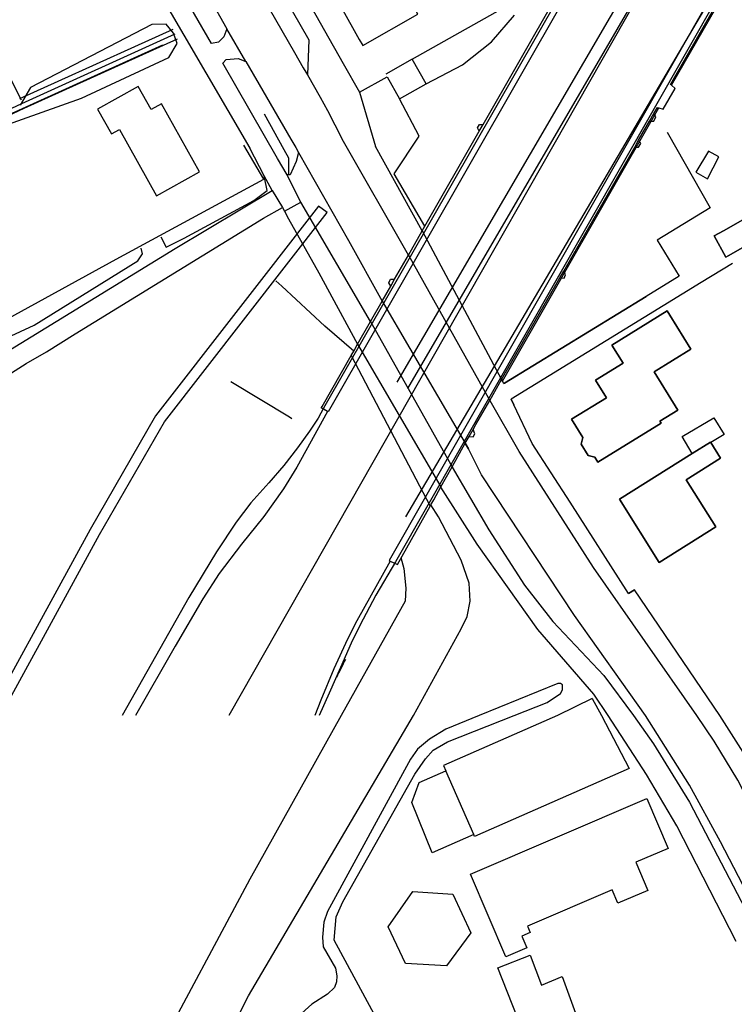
# Model space of a CAD drawing. Header units: metres. Extents: x 89795 to 94000, y 463250 to 466585.
# Tile 39 of 185: x 90657 to 90759, y 463959 to 464099. Entities that reach past the tile are written whole.
import ezdxf

# ---------------------------------------------------------------- set-up
doc = ezdxf.new("R2010")
doc.units = ezdxf.units.M
doc.layers.add('XXX_Background', color=3, linetype='Continuous')

msp = doc.modelspace()

# ---------------------------------------------------------------- linework, layer by layer
at = {"layer": 'XXX_Background'}
for p, q in [((90673, 464140.81), (90698.43, 464096.06)), ((90672.59, 464135.84), (90696.37, 464094.26)), ((90752.35, 464132.75), (90701.18, 464043.16)), ((90745.8, 464122.97), (90700.53, 464043.69)), ((90667.35, 464119.53), (90690.03, 464080.67)), ((90688.43, 464119), (90703.3, 464092.71)), ((90684.59, 464095.56), (90672.37, 464116.83)), ((90675.71, 464117.31), (90686.78, 464097.65)), ((90761.82, 464111.41), (90710.74, 464021.85)), ((90749.15, 464109.14), (90709.26, 464039.07)), ((90646.95, 464108.29), (90657.54, 464087.52)), ((90723.2, 464084.05), (90735.28, 464105.21)), ((90756.07, 464103.07), (90709.84, 464022.03)), ((90713.1, 464093.31), (90729.16, 464102.38)), ((90703, 464100.7), (90705.6, 464096.1)), ((90749.83, 464089.74), (90756.11, 464100.72)), ((90749.99, 464089.61), (90756.27, 464100.6)), ((90706.08, 464095.27), (90713.93, 464099.71)), ((90724.41, 464095.78), (90727.64, 464099.58)), ((90676.1, 464098.26), (90658.88, 464089.31)), ((90678.16, 464098.29), (90676.1, 464098.26)), ((90679.17, 464097.02), (90678.16, 464098.29)), ((90679.71, 464095.56), (90679.17, 464097.02)), ((90686.34, 464096.5), (90685.6, 464095.72)), ((90686.78, 464097.65), (90686.34, 464096.5)), ((90689.49, 464092.98), (90686.78, 464097.65)), ((90627.4, 464072.55), (90677.68, 464095.38)), ((90678.54, 464093.56), (90679.71, 464095.56)), ((90685.6, 464095.72), (90684.59, 464095.56)), ((90698.43, 464096.06), (90698.25, 464091.08)), ((90705.6, 464096.1), (90706.08, 464095.27)), ((90720.29, 464092.54), (90724.41, 464095.78)), ((90666.14, 464087.77), (90678.54, 464093.56)), ((90696.37, 464094.26), (90697.63, 464092.09)), ((90686.2, 464092.76), (90686.69, 464093.28)), ((90693.98, 464079.21), (90686.2, 464092.76)), ((90686.69, 464093.28), (90688.38, 464093.42)), ((90688.38, 464093.42), (90689.49, 464092.98)), ((90689.49, 464092.98), (90695.88, 464081.95)), ((90703.3, 464092.71), (90705.62, 464088.63)), ((90713.1, 464093.31), (90709.35, 464091.19)), ((90715.08, 464089.81), (90713.1, 464093.31)), ((90715.08, 464089.81), (90720.29, 464092.54)), ((90697.63, 464092.09), (90698.25, 464091.08)), ((90698.25, 464091.08), (90700.03, 464087.93)), ((90705.62, 464088.63), (90709.57, 464090.81)), ((90709.57, 464090.81), (90711.33, 464087.67)), ((90674.18, 464089.43), (90668.4, 464086.2)), ((90676, 464086.16), (90674.18, 464089.43)), ((90711.33, 464087.67), (90715.08, 464089.81)), ((90749.99, 464089.61), (90749.83, 464089.74)), ((90750.51, 464089.16), (90749.99, 464089.61)), ((90658.88, 464089.31), (90657.41, 464086.8)), ((90700.03, 464087.93), (90701.09, 464086.04)), ((90705.62, 464088.63), (90707.88, 464080.9)), ((90748.8, 464086.21), (90750.51, 464089.16)), ((90654.96, 464083.81), (90666.14, 464087.77)), ((90677.49, 464086.99), (90676, 464086.16)), ((90682.9, 464077.31), (90677.49, 464086.99)), ((90714.13, 464082.36), (90711.33, 464087.67)), ((90668.4, 464086.2), (90670.36, 464082.69)), ((90692.1, 464085.54), (90694.87, 464080.5)), ((90701.09, 464086.04), (90703.17, 464081.96)), ((90725.94, 464047.56), (90748.17, 464086.41)), ((90746.84, 464084.52), (90747.48, 464085.61)), ((90747.48, 464085.61), (90747.97, 464086.47)), ((90747.76, 464085.11), (90747.48, 464085.61)), ((90747.97, 464086.47), (90748.17, 464086.41)), ((90748.17, 464086.41), (90748.8, 464086.21)), ((90722.42, 464083.58), (90722.68, 464084.02)), ((90722.66, 464083.11), (90723.2, 464084.05)), ((90722.68, 464084.02), (90723.2, 464084.05)), ((90745.3, 464081.81), (90746.84, 464084.52)), ((90746.84, 464084.52), (90747.44, 464084.52)), ((90747.44, 464084.52), (90747.76, 464085.11)), ((90670.36, 464082.69), (90671.51, 464083.33)), ((90671.51, 464083.33), (90676.78, 464073.89)), ((90710.54, 464077.04), (90714.13, 464082.36)), ((90714.93, 464069.56), (90722.66, 464083.11)), ((90722.66, 464083.11), (90722.42, 464083.58)), ((90749.37, 464082.96), (90755.49, 464072.2)), ((90692.03, 464076.28), (90689.2, 464081.08)), ((90695.88, 464081.95), (90696.57, 464080.75)), ((90712.58, 464065.44), (90703.17, 464081.96)), ((90744.74, 464080.83), (90745.3, 464081.81)), ((90745.29, 464080.81), (90745.6, 464081.35)), ((90745.6, 464081.35), (90745.3, 464081.81)), ((90692.1, 464076.74), (90690.03, 464080.67)), ((90694.87, 464080.5), (90695.53, 464079.31)), ((90696.57, 464080.75), (90696.97, 464080.07)), ((90696.97, 464080.07), (90696.65, 464078.78)), ((90696.97, 464080.07), (90704.08, 464067.55)), ((90714.55, 464068.91), (90707.88, 464080.9)), ((90734.66, 464063.2), (90744.74, 464080.83)), ((90744.74, 464080.83), (90745.29, 464080.81)), ((90755.24, 464080.22), (90753.44, 464077.28)), ((90756.72, 464079.42), (90755.24, 464080.22)), ((90695.33, 464076.87), (90693.98, 464079.21)), ((90695.53, 464079.31), (90695.53, 464076.85)), ((90696.65, 464078.78), (90695.77, 464076.86)), ((90755.09, 464076.33), (90756.72, 464079.42)), ((90676.78, 464073.89), (90682.9, 464077.31)), ((90692.15, 464076.51), (90692.1, 464076.74)), ((90693.2, 464074.66), (90692.1, 464076.74)), ((90695.77, 464076.86), (90695.33, 464076.87)), ((90697.09, 464073.3), (90695.33, 464076.87)), ((90714.93, 464069.56), (90710.54, 464077.04)), ((90753.44, 464077.28), (90755.09, 464076.33)), ((90677.27, 464068.27), (90692.03, 464076.28)), ((90692.51, 464074.67), (90692.15, 464076.51)), ((90679.41, 464066.4), (90693.2, 464074.66)), ((90690.59, 464073.24), (90692.51, 464074.67)), ((90693.2, 464074.66), (90694.69, 464072.23)), ((90680.69, 464067.87), (90690.59, 464073.24)), ((90694.98, 464071.69), (90697.28, 464072.97)), ((90697.28, 464072.97), (90697.09, 464073.3)), ((90707.21, 464056.04), (90697.28, 464072.97)), ((90691.97, 464070.7), (90694.69, 464072.23)), ((90694.69, 464072.23), (90694.98, 464071.69)), ((90694.98, 464071.69), (90695.55, 464070.61)), ((90665.21, 464054.25), (90691.97, 464070.7)), ((90695.55, 464070.61), (90699.84, 464062.93)), ((90712.58, 464065.44), (90714.55, 464068.91)), ((90714.55, 464068.91), (90714.93, 464069.56)), ((90714.55, 464068.91), (90725.83, 464047.78)), ((90671.05, 464064.9), (90677.27, 464068.27)), ((90677.39, 464068.04), (90678.16, 464066.57)), ((90678.16, 464066.57), (90680.69, 464067.87)), ((90704.08, 464067.55), (90708.85, 464058.91)), ((90655.42, 464051.67), (90679.41, 464066.4)), ((90674.14, 464064.67), (90674.8, 464065.64)), ((90674.8, 464065.64), (90674.62, 464066.47)), ((90651.68, 464054.3), (90671.05, 464064.9)), ((90659.41, 464055.52), (90674.14, 464064.67)), ((90710.62, 464062.02), (90712.58, 464065.44)), ((90712.58, 464065.44), (90724.16, 464044.8)), ((90699.84, 464062.93), (90705.35, 464052.79)), ((90734.09, 464062.21), (90734.66, 464063.2)), ((90734.92, 464062.68), (90734.66, 464063.2)), ((90693.75, 464061.81), (90694.59, 464061.03)), ((90709.79, 464061.54), (90710.04, 464062.06)), ((90710.08, 464061.07), (90709.79, 464061.54)), ((90710.04, 464062.06), (90710.62, 464062.02)), ((90710.08, 464061.07), (90710.62, 464062.02)), ((90725.83, 464047.78), (90734.09, 464062.21)), ((90734.09, 464062.21), (90734.7, 464062.17)), ((90734.7, 464062.17), (90734.92, 464062.68)), ((90700.71, 464055.35), (90694.59, 464061.03)), ((90708.85, 464058.91), (90710.08, 464061.07)), ((90707.21, 464056.04), (90708.85, 464058.91)), ((90708.85, 464058.91), (90720.66, 464038.71)), ((90726.22, 464047.24), (90746.37, 464059.58)), ((90705.35, 464052.79), (90707.21, 464056.04)), ((90707.21, 464056.04), (90718.8, 464035.35)), ((90654.14, 464053.1), (90659.41, 464055.52)), ((90704.8, 464051.82), (90700.71, 464055.35)), ((90661.12, 464051.73), (90665.21, 464054.25)), ((90658.24, 464050.06), (90661.12, 464051.73)), ((90704.44, 464051.19), (90704.8, 464051.82)), ((90704.8, 464051.82), (90705.35, 464052.79)), ((90705.35, 464052.79), (90717.2, 464032.5)), ((90743.08, 464050.09), (90741.5, 464052.67)), ((90700.31, 464043.96), (90704.44, 464051.19)), ((90704.44, 464051.19), (90715.66, 464029.75)), ((90655.66, 464048.41), (90658.24, 464050.06)), ((90739.17, 464047.7), (90743.08, 464050.09)), ((90687.35, 464047.51), (90695.68, 464042.48)), ((90724.16, 464044.8), (90725.83, 464047.78)), ((90725.83, 464047.78), (90725.94, 464047.56)), ((90726.12, 464047.19), (90725.94, 464047.56)), ((90740.72, 464045.19), (90739.17, 464047.7)), ((90726.12, 464047.19), (90726.22, 464047.24)), ((90722.17, 464041.37), (90724.16, 464044.8)), ((90727.57, 464044.17), (90727.18, 464044.99)), ((90735.74, 464042.12), (90740.72, 464045.19)), ((90701.1, 464043.22), (90696.73, 464035.32)), ((90700.53, 464043.69), (90699.76, 464042.29)), ((90700.2, 464043.77), (90700.31, 464043.96)), ((90701.1, 464043.22), (90700.2, 464043.77)), ((90701.18, 464043.16), (90701.1, 464043.22)), ((90695.68, 464042.48), (90696.02, 464042.24)), ((90699.76, 464042.29), (90698.52, 464040.45)), ((90737.35, 464039.52), (90735.74, 464042.12)), ((90698.52, 464040.45), (90696.84, 464038.06)), ((90721.21, 464039.66), (90721.76, 464040.65)), ((90721.76, 464040.65), (90722.17, 464041.37)), ((90722.04, 464040.05), (90721.76, 464040.65)), ((90709.26, 464039.07), (90687.04, 464000)), ((90720.66, 464038.71), (90721.21, 464039.66)), ((90721.21, 464039.66), (90721.77, 464039.62)), ((90721.77, 464039.62), (90722.04, 464040.05)), ((90737.12, 464038.56), (90737.35, 464039.52)), ((90696.84, 464038.06), (90694.89, 464035.54)), ((90718.8, 464035.35), (90720.66, 464038.71)), ((90720.66, 464038.71), (90721.13, 464037.91)), ((90722.96, 464034.24), (90721.13, 464037.91)), ((90738.11, 464036.95), (90737.12, 464038.56)), ((90739.07, 464036.72), (90738.11, 464036.95)), ((90739.49, 464036.04), (90739.07, 464036.72)), ((90694.89, 464035.54), (90692.75, 464033.09)), ((90696.73, 464035.32), (90694.84, 464032.25)), ((90717.2, 464032.5), (90718.8, 464035.35)), ((90692.75, 464033.09), (90690.17, 464030.23)), ((90694.84, 464032.25), (90692.03, 464028.28)), ((90716.19, 464030.69), (90717.2, 464032.5)), ((90715.78, 464029.97), (90716.19, 464030.69)), ((90748.23, 464021.77), (90742.58, 464030.77)), ((90690.17, 464030.23), (90688.09, 464027.5)), ((90711.01, 464021.45), (90715.66, 464029.75)), ((90715.66, 464029.75), (90715.78, 464029.97)), ((90692.03, 464028.28), (90688.84, 464024.34)), ((90688.09, 464027.5), (90685.29, 464023.27)), ((90688.84, 464024.34), (90685.69, 464020.21)), ((90685.29, 464023.27), (90681.37, 464016.78)), ((90710.01, 464021.95), (90705.23, 464013.45)), ((90710.74, 464021.85), (90707.97, 464017.09)), ((90709.84, 464022.03), (90710.01, 464021.95)), ((90710.01, 464021.95), (90711.01, 464021.45)), ((90685.69, 464020.21), (90683.34, 464016.57)), ((90681.37, 464016.78), (90671.88, 464000)), ((90683.34, 464016.57), (90679.41, 464009.88)), ((90707.97, 464017.09), (90705.69, 464012.8)), ((90743.87, 464017.37), (90744.71, 464017.88)), ((90705.23, 464013.45), (90703.91, 464010.86)), ((90705.69, 464012.8), (90704.43, 464010.31)), ((90679.41, 464009.88), (90673.81, 464000)), ((90703.91, 464010.86), (90701.98, 464006.66)), ((90704.43, 464010.31), (90702.94, 464006.84)), ((90702.94, 464006.84), (90701.34, 464003.19)), ((90701.98, 464006.66), (90700.15, 464002.2)), ((90701.34, 464003.19), (90699.88, 464000)), ((90700.15, 464002.2), (90699.27, 464000))]:
    msp.add_line(p, q, dxfattribs=at)
for points in [[(90710.96, 464047.41), (90820.88, 464235.74)], [(90712.22, 464028.24), (90805.61, 464187.04), (90826.75, 464221.37)], [(90657.34, 464087.71), (90679.14, 464097.6)], [(90657.65, 464087.02), (90679.45, 464096.92)], [(90657.96, 464086.34), (90679.76, 464096.23)], [(90617.81, 464068.38), (90657.65, 464087.02)], [(90618.13, 464067.7), (90657.97, 464086.34)], [(90756.72, 464079.42), (90755.24, 464080.22), (90753.44, 464077.28), (90755.09, 464076.33), (90756.72, 464079.42)], [(90755.49, 464072.2), (90747.92, 464067.57), (90751.05, 464062.45), (90746.37, 464059.58), (90726.22, 464047.24), (90726.12, 464047.19), (90725.94, 464047.56), (90725.87, 464047.7)], [(90757.35, 464068.93), (90763.43, 464072.39), (90765.17, 464069.42), (90758.02, 464065.38)], [(90758.02, 464065.38), (90757.68, 464065.18), (90756.05, 464068.19), (90757.35, 464068.93)], [(90758.65, 464064.29), (90754.21, 464061.57), (90727.18, 464044.99), (90727.57, 464044.17)], [(90743.08, 464050.09), (90741.5, 464052.67), (90749.37, 464057.53), (90751.12, 464054.71), (90752.73, 464052.1), (90747.49, 464048.86), (90750.85, 464043.41), (90748.33, 464041.85), (90748.49, 464041.59), (90739.49, 464036.04), (90739.07, 464036.72), (90738.11, 464036.95), (90737.12, 464038.56), (90737.35, 464039.52), (90735.74, 464042.12), (90740.72, 464045.19), (90739.17, 464047.7), (90743.08, 464050.09)], [(90701.1, 464043.22), (90700.48, 464043.6)], [(90735.56, 464030.33), (90730.19, 464038.7), (90727.57, 464044.17)], [(90752.93, 464037.26), (90751.5, 464039.67), (90756, 464042.34), (90757.44, 464039.98), (90755.54, 464038.8)], [(90789.21, 463918.35), (90789.45, 463918.97), (90789.83, 463922.88), (90789.61, 463925.03), (90788.91, 463926.99), (90787.73, 463928.71), (90783.56, 463934.8), (90773.81, 463949.93), (90769.71, 463957.14), (90765.85, 463964.89), (90756.95, 463982.02), (90752.53, 463990.11), (90746.26, 464000), (90736.2, 464014.22), (90722.96, 464034.24), (90721.13, 464037.91), (90720.71, 464038.63)], [(90756.26, 464026.81), (90748.23, 464021.77), (90742.58, 464030.77), (90752.93, 464037.26), (90755.5, 464038.87), (90755.54, 464038.8), (90756.94, 464036.57), (90752.06, 464033.51), (90756.26, 464026.81)], [(90718.82, 464035.31), (90724.02, 464026.4), (90729.1, 464018.54), (90733.13, 464013.36), (90740.37, 464005.7), (90744.57, 464000), (90747.43, 463995.96), (90752.53, 463987.68), (90769.48, 463955.15), (90777.28, 463942.24), (90784.05, 463931.96), (90786.97, 463927.91)], [(90759.14, 463967.86), (90750.73, 463984.33), (90746.44, 463991.6), (90740.97, 464000), (90738.91, 464003.05), (90730.99, 464012.22), (90722.37, 464024.36), (90717.21, 464032.48)], [(90675.15, 463931.13), (90689.83, 463960.16), (90713.31, 464000), (90720.1, 464012.32), (90720.94, 464014.1), (90721.34, 464016.27), (90721.23, 464018.81), (90720.1, 464022.11), (90716.88, 464028.27), (90715.78, 464029.97)], [(90744.71, 464017.88), (90743.87, 464017.37), (90735.56, 464030.33)], [(90711.48, 464022.47), (90711.93, 464020.88), (90712.22, 464018.13), (90712.11, 464016.24), (90703.04, 464000), (90690.04, 463976.73), (90676.27, 463950.96), (90673.41, 463946.64), (90666.51, 463934.96)], [(90795.25, 463934.83), (90793.93, 463937.26), (90776.02, 463965.28), (90768.71, 463978.81), (90761.48, 463992.7), (90756.83, 464000), (90744.71, 464017.88)], [(90719.02, 463936.59), (90702.05, 463968.05), (90702.29, 463971.38), (90703.26, 463973.5), (90713.5, 463991.65), (90715, 463993.83), (90716.08, 463995.05), (90718.15, 463996.27), (90727.6, 464000), (90732.31, 464001.86), (90734.21, 464003.13), (90734.49, 464003.65), (90734.49, 464004.34), (90734.21, 464004.56), (90733.84, 464004.54), (90722.63, 464000), (90717.92, 463998.08), (90715.58, 463996.65), (90713.88, 463995.21), (90712.88, 463993.77), (90701.09, 463972.13), (90700.54, 463970.62), (90700.37, 463968.49), (90700.48, 463967.1), (90702.21, 463964.08), (90702.43, 463962.99), (90702.35, 463962.12), (90702.07, 463961.31), (90701.06, 463960.36), (90698.84, 463958.98), (90696.89, 463957.21)], [(90738.72, 464002.44), (90733.78, 464000), (90717.55, 463992.9), (90717.88, 463992.15)], [(90738.72, 464002.44), (90740.03, 464000), (90743.95, 463992.48), (90721.99, 463982.8), (90721.87, 463983.07)], [(90721.87, 463983.07), (90715.98, 463980.47), (90713.07, 463987.64), (90714.1, 463990.49), (90717.88, 463992.15)], [(90721.87, 463983.07), (90717.88, 463992.15)], [(90721.39, 463977.45), (90746.48, 463988.18), (90749.5, 463981.11), (90744.91, 463979.15), (90746.63, 463975.13), (90742.35, 463973.3), (90741.54, 463975.2), (90729.5, 463970.05), (90729.9, 463969.13), (90728.69, 463968.61), (90729.39, 463966.97), (90726.42, 463965.7), (90721.39, 463977.45)], [(90712.16, 463964.73), (90709.72, 463969.93), (90713.21, 463974.96), (90718.88, 463974.58), (90721.43, 463969.12), (90718.01, 463964.42), (90712.16, 463964.73)]]:
    msp.add_lwpolyline(points, dxfattribs=at)
at = {"layer": 'XXX_Background', "elevation": 5.99}
msp.add_lwpolyline([(90821.63, 464233.91), (90712.45, 464046.52)], dxfattribs=at)
at = {"layer": 'XXX_Background'}
for points in [[(90711.97, 464103.16), (90716.37, 464105.65), (90714.56, 464108.85), (90708.57, 464105.46), (90709.26, 464104.24), (90703, 464100.7), (90705.6, 464096.1), (90706.08, 464095.27), (90713.93, 464099.71)], [(90677.49, 464086.99), (90676, 464086.16), (90674.18, 464089.43), (90668.4, 464086.2), (90670.36, 464082.69), (90671.51, 464083.33), (90676.78, 464073.89), (90682.9, 464077.31)], [(90699.82, 464072.42), (90676.65, 464042.59), (90667.36, 464026.47), (90649.45, 463993.74), (90647.29, 463990.2), (90633.83, 463996.94), (90633.15, 463995.6), (90646.5, 463988.92), (90645.28, 463986.94), (90620.47, 463940.7), (90621.79, 463939.99), (90646.58, 463986.19), (90648.2, 463988.83), (90650.75, 463992.99), (90668.67, 464025.74), (90677.9, 464041.75), (90701.01, 464071.5)], [(90765.17, 464069.42), (90763.43, 464072.39), (90757.35, 464068.93), (90756.05, 464068.19), (90757.68, 464065.18), (90758.02, 464065.38)], [(90747.49, 464048.86), (90752.73, 464052.1), (90749.37, 464057.53), (90741.5, 464052.67), (90743.08, 464050.09), (90739.17, 464047.7), (90740.72, 464045.19), (90735.74, 464042.12), (90737.35, 464039.52), (90737.12, 464038.56), (90738.11, 464036.95), (90739.07, 464036.72), (90739.49, 464036.04), (90748.49, 464041.59), (90748.33, 464041.85), (90750.85, 464043.41)], [(90752.06, 464033.51), (90756.94, 464036.57), (90755.54, 464038.8), (90755.5, 464038.87), (90752.93, 464037.26), (90742.58, 464030.77), (90748.23, 464021.77), (90756.26, 464026.81)], [(90736.52, 463957.17), (90738.12, 463952.84), (90730.86, 463949.97), (90725.28, 463964.12), (90729.89, 463965.94), (90731.48, 463961.68), (90734.41, 463962.88)]]:
    msp.add_lwpolyline(points, close=True, dxfattribs=at)
for points in [[(90797.69, 463915.81, 0.194401), (90796.98, 463926.48), (90788.42, 463938.88), (90785.4, 463943.34), (90779.39, 463952.96), (90774.54, 463961.52), (90759.41, 463990.79), (90756.03, 463996.36), (90753.57, 464000), (90738.88, 464021.04), (90728.32, 464037.54), (90724.19, 464044.74)], [(90702.4, 464005.44, -0.003895), (90703.67, 464008.02)]]:
    msp.add_lwpolyline(points, format="xyb", dxfattribs=at)

doc.saveas('drawing.dxf')
